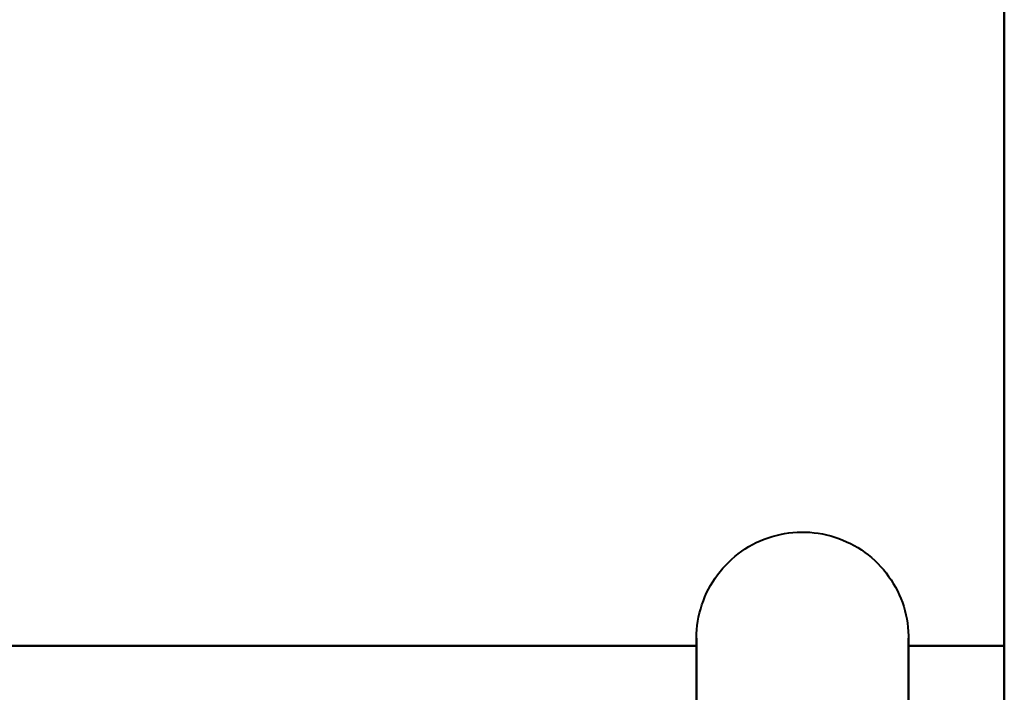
# Model space of a CAD drawing. Header units: millimetres. Extents: x -1483 to 905, y -1392 to 951.
# Tile 89 of 105: x 731.16 to 738.5, y -406.8 to -401.79. Entities that reach past the tile are written whole.
import ezdxf

# ---------------------------------------------------------------- set-up
doc = ezdxf.new("R2010")
doc.units = ezdxf.units.MM
doc.layers.add('G-IMPT', color=8, linetype='Continuous', lineweight=40)

# ---------------------------------------------------------------- blocks, each defined once
blk = doc.blocks.new('NEXA 2000 CALQUES_dwg-762145-Niveau de réf_')
at = {"layer": 'G-IMPT'}
for p, q in [((736.2043, -375.5), (736.2043, -373.45)), ((736.2043, -381.65), (736.2043, -373.45)), ((736.2043, -377.55), (736.2043, -373.45)), ((736.2043, -375.5), (736.2043, -373.45)), ((736.2043, -375.5), (736.2043, -373.45)), ((737.7851, -373.45), (737.7851, -375.5)), ((737.7851, -373.45), (737.7851, -381.65)), ((737.7851, -373.45), (737.7851, -377.55)), ((737.7851, -373.45), (737.7851, -375.5)), ((737.7851, -373.45), (737.7851, -375.5))]:
    blk.add_line(p, q, dxfattribs=at)
at = {"layer": 'G-IMPT', "flags": 128}
for points in [[(738.5, 468.85), (738.5, 250.65), (738.5, 32.45), (738.5, -185.75), (738.5, -403.95)], [(738.5, -403.95), (738.5, -185.75), (738.5, 32.45), (738.5, 250.65), (738.5, 468.85)], [(738.5, 468.85), (738.5, 250.65), (738.5, 32.45), (738.5, -185.75), (738.5, -403.95)], [(738.5, -403.95), (738.5, -185.75), (738.5, 32.45), (738.5, 250.65), (738.5, 468.85)], [(738.5, 468.85), (738.5, 250.65), (738.5, 32.45), (738.5, -185.75), (738.5, -403.95)], [(738.5, -403.95), (738.5, -185.75), (738.5, 32.45), (738.5, 250.65), (738.5, 468.85)], [(738.5, -403.95), (738.5, -185.75), (738.5, 32.45), (738.5, 250.65), (738.5, 468.85)], [(738.5, 468.85), (738.5, 250.65), (738.5, 32.45), (738.5, -185.75), (738.5, -403.95)], [(738.5, -337.55), (738.5, -352.55), (738.5, -367.55), (738.5, -382.55), (738.5, -397.55)], [(738.5, -397.55), (738.5, -382.55), (738.5, -367.55), (738.5, -352.55), (738.5, -337.55)], [(738.5, -337.55), (738.5, -352.55), (738.5, -367.55), (738.5, -382.55), (738.5, -397.55)], [(738.5, -397.55), (738.5, -382.55), (738.5, -367.55), (738.5, -352.55), (738.5, -337.55)], [(738.5, -337.55), (738.5, -352.55), (738.5, -367.55), (738.5, -382.55), (738.5, -397.55)], [(738.5, -397.55), (738.5, -382.55), (738.5, -367.55), (738.5, -352.55), (738.5, -337.55)], [(738.5, -337.55), (738.5, -352.55), (738.5, -367.55), (738.5, -382.55), (738.5, -397.55)], [(738.5, -397.55), (738.5, -382.55), (738.5, -367.55), (738.5, -352.55), (738.5, -337.55)], [(736.2043, -373.45), (736.2049, -373.4184), (736.2068, -373.3868), (736.21, -373.3554), (736.2144, -373.3241), (736.22, -373.293), (736.2269, -373.2621), (736.2351, -373.2316), (736.2444, -373.2014), (736.255, -373.1716), (736.2667, -373.1422), (736.2796, -373.1133), (736.2936, -373.085), (736.3088, -373.0573), (736.325, -373.0301), (736.3423, -373.0037), (736.3607, -372.978), (736.3801, -372.953), (736.4005, -372.9288), (736.4218, -372.9055), (736.444, -372.883), (736.4671, -372.8614), (736.4911, -372.8408), (736.5159, -372.8211), (736.5414, -372.8025), (736.5676, -372.7849), (736.5946, -372.7683), (736.6222, -372.7529), (736.6503, -372.7385), (736.6791, -372.7253), (736.7083, -372.7133), (736.738, -372.7024), (736.7681, -372.6928), (736.7985, -372.6843), (736.8293, -372.6771), (736.8604, -372.6711), (736.8916, -372.6663), (736.923, -372.6628), (736.9546, -372.6606), (736.9862, -372.6596), (737.0178, -372.6599), (737.0494, -372.6615), (737.0809, -372.6643), (737.1122, -372.6684), (737.1434, -372.6737), (737.1743, -372.6802), (737.2049, -372.688), (737.2352, -372.6971), (737.2652, -372.7073), (737.2946, -372.7187), (737.3236, -372.7313), (737.3521, -372.745), (737.38, -372.7599), (737.4073, -372.7758), (737.4339, -372.7929), (737.4599, -372.8109), (737.4851, -372.8301), (737.5095, -372.8502), (737.533, -372.8712), (737.5557, -372.8932), (737.5776, -372.9161), (737.5984, -372.9398), (737.6184, -372.9644), (737.6373, -372.9897), (737.6552, -373.0158), (737.672, -373.0425), (737.6878, -373.0699), (737.7024, -373.098), (737.7159, -373.1265), (737.7283, -373.1556), (737.7395, -373.1852), (737.7495, -373.2152), (737.7582, -373.2456), (737.7658, -373.2763), (737.7721, -373.3073), (737.7772, -373.3385), (737.7811, -373.3698), (737.7836, -373.4013), (737.7849, -373.4329), (737.7851, -373.45)], [(736.2043, -373.45), (736.2049, -373.4184), (736.2068, -373.3868), (736.21, -373.3554), (736.2144, -373.3241), (736.22, -373.293), (736.2269, -373.2621), (736.2351, -373.2316), (736.2444, -373.2014), (736.255, -373.1716), (736.2667, -373.1422), (736.2796, -373.1133), (736.2936, -373.085), (736.3088, -373.0573), (736.325, -373.0301), (736.3423, -373.0037), (736.3607, -372.978), (736.3801, -372.953), (736.4005, -372.9288), (736.4218, -372.9055), (736.444, -372.883), (736.4671, -372.8614), (736.4911, -372.8408), (736.5159, -372.8211), (736.5414, -372.8025), (736.5676, -372.7849), (736.5946, -372.7683), (736.6222, -372.7529), (736.6503, -372.7385), (736.6791, -372.7253), (736.7083, -372.7133), (736.738, -372.7024), (736.7681, -372.6928), (736.7985, -372.6843), (736.8293, -372.6771), (736.8604, -372.6711), (736.8916, -372.6663), (736.923, -372.6628), (736.9546, -372.6606), (736.9862, -372.6596), (737.0178, -372.6599), (737.0494, -372.6615), (737.0809, -372.6643), (737.1122, -372.6684), (737.1434, -372.6737), (737.1743, -372.6802), (737.2049, -372.688), (737.2352, -372.6971), (737.2652, -372.7073), (737.2946, -372.7187), (737.3236, -372.7313), (737.3521, -372.745), (737.38, -372.7599), (737.4073, -372.7758), (737.4339, -372.7929), (737.4599, -372.8109), (737.4851, -372.8301), (737.5095, -372.8502), (737.533, -372.8712), (737.5557, -372.8932), (737.5776, -372.9161), (737.5984, -372.9398), (737.6184, -372.9644), (737.6373, -372.9897), (737.6552, -373.0158), (737.672, -373.0425), (737.6878, -373.0699), (737.7024, -373.098), (737.7159, -373.1265), (737.7283, -373.1556), (737.7395, -373.1852), (737.7495, -373.2152), (737.7582, -373.2456), (737.7658, -373.2763), (737.7721, -373.3073), (737.7772, -373.3385), (737.7811, -373.3698), (737.7836, -373.4013), (737.7849, -373.4329), (737.7851, -373.45)], [(736.2043, -373.45), (736.2049, -373.4184), (736.2068, -373.3868), (736.21, -373.3554), (736.2144, -373.3241), (736.22, -373.293), (736.2269, -373.2621), (736.2351, -373.2316), (736.2444, -373.2014), (736.255, -373.1716), (736.2667, -373.1422), (736.2796, -373.1133), (736.2936, -373.085), (736.3088, -373.0573), (736.325, -373.0301), (736.3423, -373.0037), (736.3607, -372.978), (736.3801, -372.953), (736.4005, -372.9288), (736.4218, -372.9055), (736.444, -372.883), (736.4671, -372.8614), (736.4911, -372.8408), (736.5159, -372.8211), (736.5414, -372.8025), (736.5676, -372.7849), (736.5946, -372.7683), (736.6222, -372.7529), (736.6503, -372.7385), (736.6791, -372.7253), (736.7083, -372.7133), (736.738, -372.7024), (736.7681, -372.6928), (736.7985, -372.6843), (736.8293, -372.6771), (736.8604, -372.6711), (736.8916, -372.6663), (736.923, -372.6628), (736.9546, -372.6606), (736.9862, -372.6596), (737.0178, -372.6599), (737.0494, -372.6615), (737.0809, -372.6643), (737.1122, -372.6684), (737.1434, -372.6737), (737.1743, -372.6802), (737.2049, -372.688), (737.2352, -372.6971), (737.2652, -372.7073), (737.2946, -372.7187), (737.3236, -372.7313), (737.3521, -372.745), (737.38, -372.7599), (737.4073, -372.7758), (737.4339, -372.7929), (737.4599, -372.8109), (737.4851, -372.8301), (737.5095, -372.8502), (737.533, -372.8712), (737.5557, -372.8932), (737.5776, -372.9161), (737.5984, -372.9398), (737.6184, -372.9644), (737.6373, -372.9897), (737.6552, -373.0158), (737.672, -373.0425), (737.6878, -373.0699), (737.7024, -373.098), (737.7159, -373.1265), (737.7283, -373.1556), (737.7395, -373.1852), (737.7495, -373.2152), (737.7582, -373.2456), (737.7658, -373.2763), (737.7721, -373.3073), (737.7772, -373.3385), (737.7811, -373.3698), (737.7836, -373.4013), (737.7849, -373.4329), (737.7851, -373.45)], [(736.2043, -373.45), (736.2049, -373.4184), (736.2068, -373.3868), (736.21, -373.3554), (736.2144, -373.3241), (736.22, -373.293), (736.2269, -373.2621), (736.2351, -373.2316), (736.2444, -373.2014), (736.255, -373.1716), (736.2667, -373.1422), (736.2796, -373.1133), (736.2936, -373.085), (736.3088, -373.0573), (736.325, -373.0301), (736.3423, -373.0037), (736.3607, -372.978), (736.3801, -372.953), (736.4005, -372.9288), (736.4218, -372.9055), (736.444, -372.883), (736.4671, -372.8614), (736.4911, -372.8408), (736.5159, -372.8211), (736.5414, -372.8025), (736.5676, -372.7849), (736.5946, -372.7683), (736.6222, -372.7529), (736.6503, -372.7385), (736.6791, -372.7253), (736.7083, -372.7133), (736.738, -372.7024), (736.7681, -372.6928), (736.7985, -372.6843), (736.8293, -372.6771), (736.8604, -372.6711), (736.8916, -372.6663), (736.923, -372.6628), (736.9546, -372.6606), (736.9862, -372.6596), (737.0178, -372.6599), (737.0494, -372.6615), (737.0809, -372.6643), (737.1122, -372.6684), (737.1434, -372.6737), (737.1743, -372.6802), (737.2049, -372.688), (737.2352, -372.6971), (737.2652, -372.7073), (737.2946, -372.7187), (737.3236, -372.7313), (737.3521, -372.745), (737.38, -372.7599), (737.4073, -372.7758), (737.4339, -372.7929), (737.4599, -372.8109), (737.4851, -372.8301), (737.5095, -372.8502), (737.533, -372.8712), (737.5557, -372.8932), (737.5776, -372.9161), (737.5984, -372.9398), (737.6184, -372.9644), (737.6373, -372.9897), (737.6552, -373.0158), (737.672, -373.0425), (737.6878, -373.0699), (737.7024, -373.098), (737.7159, -373.1265), (737.7283, -373.1556), (737.7395, -373.1852), (737.7495, -373.2152), (737.7582, -373.2456), (737.7658, -373.2763), (737.7721, -373.3073), (737.7772, -373.3385), (737.7811, -373.3698), (737.7836, -373.4013), (737.7849, -373.4329), (737.7851, -373.45)], [(736.2043, -373.45), (736.2043, -373.4533), (736.2043, -373.4631), (736.2043, -373.4795), (736.2043, -373.5024), (736.2043, -373.5317), (736.2043, -373.5675), (736.2043, -373.6097), (736.2043, -373.6581), (736.2043, -373.7128), (736.2043, -373.7736), (736.2043, -373.8405), (736.2043, -373.9133)], [(736.2043, -373.866), (736.2043, -373.797), (736.2043, -373.734), (736.2043, -373.6771), (736.2043, -373.6264), (736.2043, -373.582), (736.2043, -373.5439), (736.2043, -373.5122), (736.2043, -373.487), (736.2043, -373.4683), (736.2043, -373.4561), (736.2043, -373.4504), (736.2043, -373.45)], [(736.2043, -373.8791), (736.2043, -373.809), (736.2043, -373.7449), (736.2043, -373.6869), (736.2043, -373.6351), (736.2043, -373.5895), (736.2043, -373.5503), (736.2043, -373.5174), (736.2043, -373.491), (736.2043, -373.4711), (736.2043, -373.4578), (736.2043, -373.451), (736.2043, -373.45)], [(736.2043, -373.45), (736.2043, -373.4533), (736.2043, -373.4631), (736.2043, -373.4795), (736.2043, -373.5024), (736.2043, -373.5317), (736.2043, -373.5675), (736.2043, -373.6097), (736.2043, -373.6581), (736.2043, -373.7128), (736.2043, -373.7736), (736.2043, -373.8405), (736.2043, -373.9133)], [(736.2043, -373.45), (736.2043, -373.4533), (736.2043, -373.4631), (736.2043, -373.4795), (736.2043, -373.5024), (736.2043, -373.5317), (736.2043, -373.5675), (736.2043, -373.6097), (736.2043, -373.6581), (736.2043, -373.7128), (736.2043, -373.7736), (736.2043, -373.8405), (736.2043, -373.9133)], [(736.2043, -373.866), (736.2043, -373.797), (736.2043, -373.734), (736.2043, -373.6771), (736.2043, -373.6264), (736.2043, -373.582), (736.2043, -373.5439), (736.2043, -373.5122), (736.2043, -373.487), (736.2043, -373.4683), (736.2043, -373.4561), (736.2043, -373.4504), (736.2043, -373.45)], [(736.2043, -373.45), (736.2043, -373.4533), (736.2043, -373.4631), (736.2043, -373.4795), (736.2043, -373.5024), (736.2043, -373.5317), (736.2043, -373.5675), (736.2043, -373.6097), (736.2043, -373.6581), (736.2043, -373.7128), (736.2043, -373.7736), (736.2043, -373.8405), (736.2043, -373.9133)], [(736.2043, -373.866), (736.2043, -373.797), (736.2043, -373.734), (736.2043, -373.6771), (736.2043, -373.6264), (736.2043, -373.582), (736.2043, -373.5439), (736.2043, -373.5122), (736.2043, -373.487), (736.2043, -373.4683), (736.2043, -373.4561), (736.2043, -373.4504), (736.2043, -373.45)], [(737.7851, -373.45), (737.7851, -373.4533), (737.7851, -373.4631), (737.7851, -373.4795), (737.7851, -373.5024), (737.7851, -373.5317), (737.7851, -373.5675), (737.7851, -373.6097), (737.7851, -373.6581), (737.7851, -373.7128), (737.7851, -373.7736), (737.7851, -373.8405), (737.7851, -373.9133)], [(737.7851, -373.45), (737.7851, -373.4533), (737.7851, -373.4631), (737.7851, -373.4795), (737.7851, -373.5024), (737.7851, -373.5317), (737.7851, -373.5675), (737.7851, -373.6097), (737.7851, -373.6581), (737.7851, -373.7128), (737.7851, -373.7736), (737.7851, -373.8405), (737.7851, -373.9133)], [(737.7851, -373.8791), (737.7851, -373.809), (737.7851, -373.7449), (737.7851, -373.6869), (737.7851, -373.6351), (737.7851, -373.5895), (737.7851, -373.5503), (737.7851, -373.5174), (737.7851, -373.491), (737.7851, -373.4711), (737.7851, -373.4578), (737.7851, -373.451), (737.7851, -373.45)], [(737.7851, -373.45), (737.7851, -373.4533), (737.7851, -373.4631), (737.7851, -373.4795), (737.7851, -373.5024), (737.7851, -373.5317), (737.7851, -373.5675), (737.7851, -373.6097), (737.7851, -373.6581), (737.7851, -373.7128), (737.7851, -373.7736), (737.7851, -373.8405), (737.7851, -373.9133)], [(737.7851, -373.45), (737.7851, -373.4533), (737.7851, -373.4631), (737.7851, -373.4795), (737.7851, -373.5024), (737.7851, -373.5317), (737.7851, -373.5675), (737.7851, -373.6097), (737.7851, -373.6581), (737.7851, -373.7128), (737.7851, -373.7736), (737.7851, -373.8405), (737.7851, -373.9133)], [(737.7851, -373.927), (737.7851, -373.8532), (737.7851, -373.7852), (737.7851, -373.7233), (737.7851, -373.6675), (737.7851, -373.6179), (737.7851, -373.5746), (737.7851, -373.5377), (737.7851, -373.5072), (737.7851, -373.4831), (737.7851, -373.4656), (737.7851, -373.4546), (737.7851, -373.4501)], [(737.7851, -373.927), (737.7851, -373.8532), (737.7851, -373.7852), (737.7851, -373.7233), (737.7851, -373.6675), (737.7851, -373.6179), (737.7851, -373.5746), (737.7851, -373.5377), (737.7851, -373.5072), (737.7851, -373.4831), (737.7851, -373.4656), (737.7851, -373.4546), (737.7851, -373.4501)], [(737.7851, -373.927), (737.7851, -373.8532), (737.7851, -373.7852), (737.7851, -373.7233), (737.7851, -373.6675), (737.7851, -373.6179), (737.7851, -373.5746), (737.7851, -373.5377), (737.7851, -373.5072), (737.7851, -373.4831), (737.7851, -373.4656), (737.7851, -373.4546), (737.7851, -373.4501)], [(736.2043, -373.5085), (733.7043, -373.5085), (731.2043, -373.5085), (728.7043, -373.5085), (726.2043, -373.5085)], [(726.2043, -373.5085), (728.7043, -373.5085), (731.2043, -373.5085), (733.7043, -373.5085), (736.2043, -373.5085)], [(736.2043, -373.5085), (733.7043, -373.5085), (731.2043, -373.5085), (728.7043, -373.5085), (726.2043, -373.5085)], [(726.2043, -373.5085), (728.7043, -373.5085), (731.2043, -373.5085), (733.7043, -373.5085), (736.2043, -373.5085)], [(736.2043, -373.5085), (733.7043, -373.5085), (731.2043, -373.5085), (728.7043, -373.5085), (726.2043, -373.5085)], [(726.2043, -373.5085), (728.7043, -373.5085), (731.2043, -373.5085), (733.7043, -373.5085), (736.2043, -373.5085)], [(736.2043, -373.5085), (733.7043, -373.5085), (731.2043, -373.5085), (728.7043, -373.5085), (726.2043, -373.5085)], [(726.2043, -373.5085), (728.7043, -373.5085), (731.2043, -373.5085), (733.7043, -373.5085), (736.2043, -373.5085)], [(736.2043, -375.5293), (736.2043, -375.0241), (736.2043, -374.5189), (736.2043, -374.0137), (736.2043, -373.5085)], [(736.2043, -373.5085), (736.2043, -374.0137), (736.2043, -374.5189), (736.2043, -375.0241), (736.2043, -375.5293)], [(736.2043, -375.5293), (736.2043, -375.0241), (736.2043, -374.5189), (736.2043, -374.0137), (736.2043, -373.5085)], [(736.2043, -373.5085), (736.2043, -374.0137), (736.2043, -374.5189), (736.2043, -375.0241), (736.2043, -375.5293)], [(736.2043, -375.5293), (736.2043, -375.0241), (736.2043, -374.5189), (736.2043, -374.0137), (736.2043, -373.5085)], [(736.2043, -373.5085), (736.2043, -374.0137), (736.2043, -374.5189), (736.2043, -375.0241), (736.2043, -375.5293)], [(736.2043, -375.5293), (736.2043, -375.0241), (736.2043, -374.5189), (736.2043, -374.0137), (736.2043, -373.5085)], [(736.2043, -373.5085), (736.2043, -374.0137), (736.2043, -374.5189), (736.2043, -375.0241), (736.2043, -375.5293)], [(738.5, -373.5085), (738.3213, -373.5085), (738.1426, -373.5085), (737.9639, -373.5085), (737.7851, -373.5085)], [(737.7851, -373.5085), (737.7851, -374.0137), (737.7851, -374.5189), (737.7851, -375.0241), (737.7851, -375.5293)], [(737.7851, -375.5293), (737.7851, -375.0241), (737.7851, -374.5189), (737.7851, -374.0137), (737.7851, -373.5085)], [(737.7851, -373.5085), (737.9639, -373.5085), (738.1426, -373.5085), (738.3213, -373.5085), (738.5, -373.5085)], [(738.5, -373.5085), (738.3213, -373.5085), (738.1426, -373.5085), (737.9639, -373.5085), (737.7851, -373.5085)], [(737.7851, -373.5085), (737.7851, -374.0137), (737.7851, -374.5189), (737.7851, -375.0241), (737.7851, -375.5293)], [(737.7851, -375.5293), (737.7851, -375.0241), (737.7851, -374.5189), (737.7851, -374.0137), (737.7851, -373.5085)], [(737.7851, -373.5085), (737.9639, -373.5085), (738.1426, -373.5085), (738.3213, -373.5085), (738.5, -373.5085)], [(738.5, -373.5085), (738.3213, -373.5085), (738.1426, -373.5085), (737.9639, -373.5085), (737.7851, -373.5085)], [(737.7851, -373.5085), (737.7851, -374.0137), (737.7851, -374.5189), (737.7851, -375.0241), (737.7851, -375.5293)], [(737.7851, -375.5293), (737.7851, -375.0241), (737.7851, -374.5189), (737.7851, -374.0137), (737.7851, -373.5085)], [(737.7851, -373.5085), (737.9639, -373.5085), (738.1426, -373.5085), (738.3213, -373.5085), (738.5, -373.5085)], [(738.5, -373.5085), (738.3213, -373.5085), (738.1426, -373.5085), (737.9639, -373.5085), (737.7851, -373.5085)], [(737.7851, -373.5085), (737.7851, -374.0137), (737.7851, -374.5189), (737.7851, -375.0241), (737.7851, -375.5293)], [(737.7851, -375.5293), (737.7851, -375.0241), (737.7851, -374.5189), (737.7851, -374.0137), (737.7851, -373.5085)], [(737.7851, -373.5085), (737.9639, -373.5085), (738.1426, -373.5085), (738.3213, -373.5085), (738.5, -373.5085)], [(738.5, -375.5293), (738.5, -375.0241), (738.5, -374.5189), (738.5, -374.0137), (738.5, -373.5085)], [(738.5, -373.5085), (738.5, -374.0137), (738.5, -374.5189), (738.5, -375.0241), (738.5, -375.5293)], [(738.5, -375.5293), (738.5, -375.0241), (738.5, -374.5189), (738.5, -374.0137), (738.5, -373.5085)], [(738.5, -373.5085), (738.5, -374.0137), (738.5, -374.5189), (738.5, -375.0241), (738.5, -375.5293)], [(738.5, -375.5293), (738.5, -375.0241), (738.5, -374.5189), (738.5, -374.0137), (738.5, -373.5085)], [(738.5, -373.5085), (738.5, -374.0137), (738.5, -374.5189), (738.5, -375.0241), (738.5, -375.5293)], [(738.5, -375.5293), (738.5, -375.0241), (738.5, -374.5189), (738.5, -374.0137), (738.5, -373.5085)], [(738.5, -373.5085), (738.5, -374.0137), (738.5, -374.5189), (738.5, -375.0241), (738.5, -375.5293)], [(738.5, -375.5293), (738.5, -375.0241), (738.5, -374.5189), (738.5, -374.0137), (738.5, -373.5085)], [(738.5, -373.5085), (738.5, -374.0137), (738.5, -374.5189), (738.5, -375.0241), (738.5, -375.5293)], [(738.5, -375.5293), (738.5, -375.0241), (738.5, -374.5189), (738.5, -374.0137), (738.5, -373.5085)], [(738.5, -373.5085), (738.5, -374.0137), (738.5, -374.5189), (738.5, -375.0241), (738.5, -375.5293)], [(738.5, -375.5293), (738.5, -375.0241), (738.5, -374.5189), (738.5, -374.0137), (738.5, -373.5085)], [(738.5, -373.5085), (738.5, -374.0137), (738.5, -374.5189), (738.5, -375.0241), (738.5, -375.5293)], [(738.5, -375.5293), (738.5, -375.0241), (738.5, -374.5189), (738.5, -374.0137), (738.5, -373.5085)], [(738.5, -373.5085), (738.5, -374.0137), (738.5, -374.5189), (738.5, -375.0241), (738.5, -375.5293)]]:
    blk.add_lwpolyline(points, dxfattribs=at)

msp = doc.modelspace()

# ---------------------------------------------------------------- block references
at = {"layer": 'G-IMPT'}
msp.add_blockref('NEXA 2000 CALQUES_dwg-762145-Niveau de réf_', (0, -32.95), dxfattribs=at)

doc.saveas('drawing.dxf')
